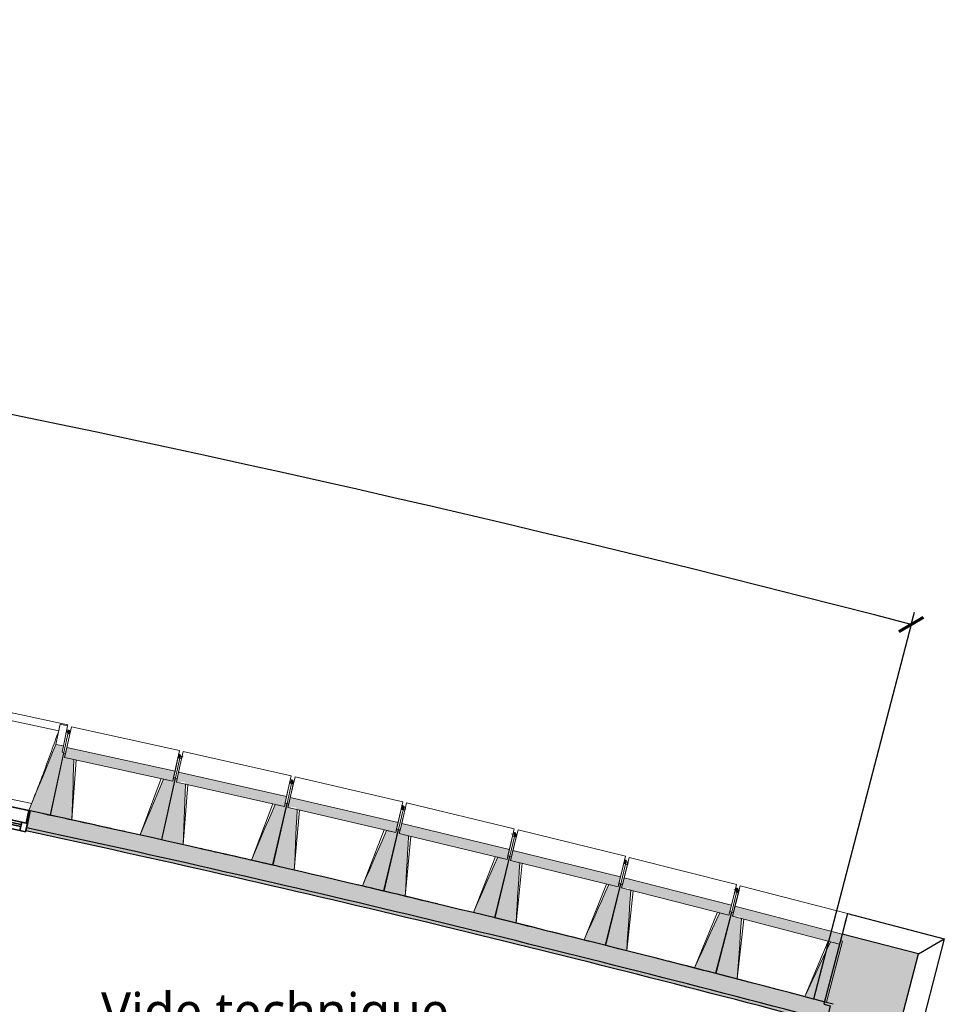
# Model space of a CAD drawing. Header units: centimetres. Extents: x -3926 to 10306, y -31136 to 469.
# Tile 129 of 148: x 760 to 1486, y -1871 to -1098. Entities that reach past the tile are written whole.
import ezdxf

# ---------------------------------------------------------------- set-up
doc = ezdxf.new("R2010")
doc.units = ezdxf.units.CM
doc.linetypes.add('Tiret_2_', pattern=[0.25, 0.125, -0.125])
for name, color, linetype, lineweight in [('0-1', 7, 'Continuous', 5), ('COTGEN', 7, 'Continuous', 30), ('COTGEN-50', 7, 'Continuous', 30), ('MENUISERIES', 7, 'Continuous', 18), ('MENUISERIES-1', 7, 'Continuous', 25), ('MUR', 7, 'Continuous', 25), ('MUR_C', 7, 'Continuous', 25), ('OSSATURE', 7, 'Continuous', 18), ('OSSATURE_C', 7, 'Continuous', 18), ('SOL', 7, 'Continuous', 25)]:
    doc.layers.add(name, color=color, linetype=linetype, lineweight=lineweight)
doc.layers.add('A-ANNO-NPLT', color=7, linetype='Continuous', lineweight=25, plot=False)
for name, color, linetype, lineweight, true_color in [('A-GLAZ-GLAS', 7, 'Continuous', 25, 0x5c63b1), ('ANNOTATIONS-6', 4, 'Tiret_2_', 100, 0x00ffff), ('HACHURE-1', 7, 'Continuous', 25, 0x787878), ('HACHURE_C-1', 6, 'Continuous', 25, 0xff00ff), ('HACHURE_C-2', 6, 'Continuous', 5, 0xff00ff), ('MENUISERIES-2', 7, 'Continuous', 25, 0x5c63b1), ('MUR-1', 5, 'Continuous', 25, 0x0000ff), ('MUR_C-1', 6, 'Continuous', 25, 0xff00ff), ('OSSATURE-1', 7, 'Continuous', 5, 0x787878), ('TITRARCHI-1', 1, 'Continuous', 30, 0xff0000)]:
    doc.layers.add(name, color=color, linetype=linetype, lineweight=lineweight, true_color=true_color)
doc.styles.add('Trebuchet MS', font='trebuc.ttf', dxfattribs={"height": 30})
doc.styles.add('Trebuchet MS_1', font='trebuc.ttf', dxfattribs={"height": 12})
doc.dimstyles.new('Cotes_linéaires', dxfattribs={"dimscale": 30.48, "dimtxt": 12.371411, "dimasz": 0.520833, "dimexe": 0.328084, "dimexo": 0, "dimgap": 0.246063, "dimtad": 1, "dimlfac": 0.01, "dimrnd": 0.01, "dimzin": 0, "dimdsep": 46, "dimtxsty": 'Trebuchet MS_1', "dimblk1": 'OBLIQUE', "dimblk2": 'OBLIQUE', "dimsah": 1, "dimcen": 0.09, "dimazin": 0, "dimtfac": 1, "dimtdec": 4, "dimtix": 1, "dimtmove": 0, "dimatfit": 3, "dimfxl": 1, "dimtvp": 1, "dimtfill": 1, "dimtolj": 1, "dimtzin": 0, "dimarcsym": 2})

# ---------------------------------------------------------------- blocks, each defined once
blk = doc.blocks.new('XXX_VIDE FENETRE - 550-V24-2021_015_1113_DCE_1_100_N0_cloison')
at = {"layer": 'A-ANNO-NPLT'}
for p, q in [((-28.5, 0), (-28.5, -10)), ((-27.5, 0), (-28.5, 0)), ((-27.5, -10), (-27.5, 0)), ((28.5, 0), (27.5, 0)), ((27.5, 0), (27.5, -10)), ((28.5, -10), (28.5, 0)), ((-28.5, -10), (-27.5, -10)), ((-24, -10), (-28.5, -10)), ((-28.5, -10), (-28.5, -16.75)), ((-24, -16.75), (-24, -10)), ((24, -10), (24, -16.75)), ((28.5, -10), (24, -10)), ((27.5, -10), (28.5, -10)), ((28.5, -16.75), (28.5, -10)), ((-28.5, -16.75), (-24, -16.75)), ((24, -16.75), (28.5, -16.75))]:
    blk.add_line(p, q, dxfattribs=at)
at = {"layer": 'A-GLAZ-GLAS'}
for p, q in [((24, -12), (-24, -12)), ((-24, -12), (-24, -13.5)), ((-24, -13.5), (24, -13.5)), ((24, -13.5), (24, -12))]:
    blk.add_line(p, q, dxfattribs=at)
at = {"layer": 'MENUISERIES-1'}
for p, q in [((-27.5, 0), (-27.5, -10)), ((27.5, 0), (-27.5, 0)), ((0, 0), (28.5, 0)), ((27.5, -10), (27.5, 0)), ((28.5, 0), (28.5, -10)), ((-28.5, -10), (-28.5, -0.25)), ((28.5, -10), (-28.5, -10)), ((-28.5, -16.75), (-28.5, -10)), ((-28.5, -10), (28.5, -10)), ((-27.5, -10), (27.5, -10)), ((-24, -10), (-24, -16.75)), ((24, -10), (-24, -10)), ((24, -16.75), (24, -10.03)), ((28.5, -10), (28.5, -16.75)), ((28.5, -16.75), (-28.5, -16.75)), ((-24, -16.75), (24, -16.75))]:
    blk.add_line(p, q, dxfattribs=at)
at = {"layer": 'MENUISERIES-2'}
for p, q in [((-24, -13.5), (-24, -12)), ((-24, -12), (24, -12)), ((24, -13.5), (-24, -13.5)), ((24, -12), (24, -13.5))]:
    blk.add_line(p, q, dxfattribs=at)
blk = doc.blocks.new('B02_ARC_rvt-1-2021_015_1113_DCE_1_100_N0_cloison')
at = {"layer": 'HACHURE_C-1'}
h = blk.add_hatch(color=256, dxfattribs=at)
h.paths.add_polyline_path([(1379.23, -1882.57), (1379.86, -1880.15), (1256.8, -1848.21), (1134.09, -1817.55), (1011.1, -1788.03), (887.84, -1759.64), (764.86, -1732.5), (764.33, -1734.94), (888.4, -1762.33), (1011.67, -1790.73), (1134.68, -1820.27), (1257.42, -1850.94), (1369.91, -1880.15)])
h.paths.add_polyline_path([(708.59, -1723.03), (709.12, -1720.59), (677.25, -1713.89), (676.72, -1716.33), (708.49, -1723.01)])
h.paths.add_polyline_path([(620.89, -1704.78), (621.43, -1702.34), (589.78, -1695.9), (589.29, -1698.35), (620.83, -1704.77)])
h.paths.add_polyline_path([(533.4, -1687.17), (533.88, -1684.72), (522.06, -1682.38), (521.58, -1684.83), (533.27, -1687.14)])
h.paths.add_polyline_path([(511.57, -1682.87), (512.05, -1680.41), (502.02, -1678.45), (501.55, -1680.9), (510.96, -1682.75)])
h.paths.add_polyline_path([(445.58, -1670.08), (446.05, -1667.63), (435.4, -1665.59), (434.93, -1668.05), (445.45, -1670.06)])
h.paths.add_polyline_path([(433.7, -1667.82), (434.17, -1665.36), (433.87, -1665.33), (433.39, -1667.76), (433.54, -1667.79)])
blk.add_hatch(color=256, dxfattribs=at).paths.add_polyline_path([(1239.45, -2482.27), (1398.73, -1871.19), (1385.68, -1867.73), (1226.39, -2478.86), (1229.71, -2479.73)])
at = {"layer": 'HACHURE_C-2'}
h = blk.add_hatch(color=256, dxfattribs=at)
h.paths.add_polyline_path([(1382.28, -1880.79), (1385.68, -1867.73), (1379.86, -1866.21), (1257.42, -1834.44), (1132.24, -1803.22), (1011.1, -1774.18), (887.84, -1745.82), (767.75, -1719.31), (764.86, -1732.5), (891.38, -1760.45), (1014.77, -1788.9), (1137.88, -1818.49), (1260.72, -1849.22), (1381.07, -1880.47)])
h.paths.add_polyline_path([(709.12, -1720.59), (712, -1707.4), (680.13, -1700.7), (677.25, -1713.89), (708.59, -1720.48)])
h.paths.add_polyline_path([(621.43, -1702.34), (624.31, -1689.15), (592.4, -1682.66), (589.78, -1695.9), (620.89, -1702.23)])
h.paths.add_polyline_path([(533.88, -1684.72), (536.51, -1671.47), (524.66, -1669.13), (522.06, -1682.38), (533.27, -1684.59)])
h.paths.add_polyline_path([(512.05, -1680.41), (514.65, -1667.17), (504.55, -1665.19), (502.02, -1678.45), (510.96, -1680.2)])
h.paths.add_polyline_path([(446.05, -1667.63), (448.59, -1654.37), (436.49, -1652.06), (433.87, -1665.3), (445.58, -1667.54)])
at = {"layer": 'MUR'}
blk.add_line((764.33, -1734.94), (767.75, -1719.31), dxfattribs=at)
at = {"layer": 'MUR_C-1'}
blk.add_line((767.75, -1719.31), (764.33, -1734.94), dxfattribs=at)
at = {"layer": 'MUR_C-1', "flags": 128}
for points in [[(1385.68, -1867.73), (1384.47, -1867.41), (1383.27, -1867.09)], [(1398.73, -1871.19), (1392.21, -1869.46), (1385.68, -1867.73)]]:
    blk.add_lwpolyline(points, dxfattribs=at)
at = {"layer": 'MUR_C-1'}
for radius, start, end in [(13744.31, 75.180034, 77.819101), (13728.31, 75.179789, 77.819277), (13730.81, 75.179827, 77.819249)]:
    blk.add_arc((-2132.29, -15154.19), radius, start, end, dxfattribs=at)
at = {"layer": 'SOL'}
for start, end in [(77.501959, 77.772586), (77.501959, 77.772586), (76.976348, 77.247444), (76.976348, 77.247444), (76.450671, 76.722302), (76.450671, 76.722302), (75.924915, 76.197161), (75.924915, 76.197161), (75.39906, 75.67202), (75.39906, 75.67202)]:
    blk.add_arc((-2132.29, -15154.19), 13744.31, start, end, dxfattribs=at)
at = {"layer": 'MENUISERIES', "rotation": 347.6686805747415}
blk.add_blockref('XXX_VIDE FENETRE - 550-V24-2021_015_1113_DCE_1_100_N0_cloison', (739.91, -1713.21), dxfattribs=at)
blk = doc.blocks.new('Murs 3 - Murs 1-3190398-2021_015_1113_DCE_1_100_N0_cloison')
at = {"layer": 'HACHURE-1'}
blk.add_hatch(color=256, dxfattribs=at).paths.add_polyline_path([(1449.62, -1893.15), (1465.65, -1831.65), (1405.72, -1816.08), (1391.43, -1871.07), (1396.33, -1872.34), (1394.64, -1878.82), (1446.69, -1892.39)])
at = {"layer": 'MUR'}
for p, q in [((1409.91, -1799.97), (1405.72, -1816.08)), ((1409.91, -1799.97), (1485.96, -1819.74)), ((1465.65, -1831.65), (1485.96, -1819.74)), ((1485.96, -1819.74), (1465.73, -1897.35)), ((1465.73, -1897.35), (1449.62, -1893.15))]:
    blk.add_line(p, q, dxfattribs=at)
at = {"layer": 'MUR_C'}
for p, q in [((1405.72, -1816.08), (1391.43, -1871.07)), ((1465.65, -1831.65), (1405.72, -1816.08)), ((1449.62, -1893.15), (1465.65, -1831.65)), ((1391.43, -1871.07), (1396.33, -1872.34)), ((1396.33, -1872.34), (1394.64, -1878.82)), ((1394.64, -1878.82), (1449.62, -1893.15))]:
    blk.add_line(p, q, dxfattribs=at)
blk = doc.blocks.new('B02_DC_STR_rvt-1-2021_015_1113_DCE_1_100_N0_cloison')
at = {"layer": 'OSSATURE-1'}
for points in [[(783.91, -1722.6), (794.32, -1673.47), (792.85, -1673.16), (793.89, -1668.27), (788.02, -1667.03), (766.79, -1718.98), (777.41, -1721.23)], [(879.9, -1695.92), (881.62, -1688.04), (796.63, -1669.46), (794.9, -1677.34), (874.96, -1694.84)], [(800.56, -1726.4), (802.17, -1678.93), (794.9, -1677.34), (795.52, -1674.53), (794.05, -1674.21), (783.46, -1722.66), (794.9, -1725.16)], [(871.38, -1741.88), (881.98, -1693.43), (880.51, -1693.11), (879.9, -1695.92), (872.63, -1694.33), (854.29, -1738.15), (864.77, -1740.44)], [(967.54, -1715.83), (969.31, -1707.96), (884.44, -1688.82), (882.67, -1696.69), (889.1, -1696.69), (889.1, -1698.14), (960.72, -1714.29)], [(888, -1745.79), (889.93, -1698.33), (882.67, -1696.69), (883.3, -1693.89), (881.84, -1693.56), (870.93, -1741.94), (874.96, -1742.85)], [(1055.05, -1736.3), (1056.87, -1728.44), (972.13, -1708.76), (970.3, -1716.62), (976.59, -1716.62), (976.59, -1718.08), (1047.8, -1734.62)], [(958.73, -1761.73), (969.63, -1713.35), (968.17, -1713.02), (967.54, -1715.83), (960.28, -1714.19), (941.65, -1757.88), (952.3, -1760.28)], [(975.32, -1765.74), (977.55, -1718.3), (970.3, -1716.62), (970.95, -1713.81), (969.49, -1713.47), (958.27, -1761.78), (970.3, -1764.58)], [(1142.42, -1757.34), (1144.3, -1749.5), (1059.68, -1729.26), (1057.81, -1737.11), (1135.18, -1755.61)], [(1045.94, -1782.15), (1057.16, -1733.84), (1055.7, -1733.5), (1055.05, -1736.3), (1047.8, -1734.62), (1028.89, -1778.19), (1039.69, -1780.7)], [(1062.5, -1786.27), (1065.05, -1738.84), (1057.81, -1737.11), (1058.48, -1734.31), (1057.02, -1733.96), (1045.48, -1782.2), (1057.81, -1785.15)], [(1133.01, -1803.13), (1144.55, -1754.9), (1143.09, -1754.55), (1142.42, -1757.34), (1135.18, -1755.61), (1115.99, -1799.06), (1132.24, -1802.95)], [(1149.55, -1807.36), (1152.4, -1759.95), (1145.18, -1758.17), (1145.86, -1755.38), (1144.41, -1755.02), (1132.56, -1803.18), (1145.18, -1806.28)], [(1229.66, -1778.96), (1231.58, -1771.12), (1147.1, -1750.34), (1145.18, -1758.17), (1222.43, -1777.18)], [(1219.95, -1824.68), (1231.8, -1776.52), (1230.34, -1776.16), (1229.66, -1778.96), (1222.43, -1777.18), (1202.96, -1820.5), (1218, -1824.2)], [(1236.46, -1829.02), (1239.62, -1781.63), (1232.41, -1779.8), (1233.11, -1777.01), (1231.66, -1776.64), (1219.49, -1824.73), (1232.41, -1827.99)], [(1316.75, -1801.14), (1318.73, -1793.32), (1234.38, -1771.98), (1232.41, -1779.8), (1238.27, -1779.8), (1238.27, -1781.28), (1309.53, -1799.31)], [(1306.75, -1846.8), (1318.91, -1798.72), (1317.45, -1798.35), (1316.75, -1801.14), (1309.53, -1799.31), (1289.78, -1842.51), (1303.75, -1846.04)], [(1323.23, -1851.24), (1326.7, -1803.87), (1319.49, -1802), (1320.22, -1799.21), (1318.77, -1798.84), (1306.29, -1846.84), (1319.49, -1850.27)], [(1403.7, -1823.88), (1405.72, -1816.08), (1321.52, -1794.19), (1319.49, -1802), (1325.21, -1802), (1325.21, -1803.48), (1396.49, -1822.01)], [(1393.39, -1869.48), (1405.87, -1821.48), (1404.42, -1821.1), (1403.7, -1823.88), (1396.49, -1822.01), (1376.46, -1865.08), (1389.51, -1868.47)]]:
    blk.add_hatch(color=256, dxfattribs=at).paths.add_polyline_path(points)
at = {"layer": 'ANNOTATIONS-6'}
for p, q in [((796.29, -1656.92), (799.23, -1657.56)), ((884.21, -1676.19), (887.14, -1676.85)), ((972, -1696.04), (974.93, -1696.71)), ((1059.66, -1716.44), (1062.58, -1717.14)), ((1147.19, -1737.42), (1150.11, -1738.13)), ((1234.58, -1758.96), (1237.49, -1759.69)), ((1321.83, -1781.07), (1324.74, -1781.82))]:
    blk.add_line(p, q, dxfattribs=at)
at = {"layer": 'OSSATURE'}
for p, q in [((797.41, -1651.66), (712.3, -1633.63)), ((790.26, -1656.34), (716.93, -1640.81)), ((791.35, -1651.3), (788.02, -1667.03)), ((791.34, -1651.32), (791.35, -1651.3)), ((791.35, -1651.3), (797.22, -1652.54)), ((797.22, -1652.54), (793.89, -1668.27)), ((796.63, -1669.46), (800.18, -1653.2)), ((797.41, -1651.66), (797.22, -1652.57)), ((885.17, -1671.78), (800.18, -1653.2)), ((797.65, -1657.74), (794.32, -1673.47)), ((796.18, -1657.43), (794.98, -1663.11)), ((795.52, -1674.53), (798.91, -1658.99)), ((797.65, -1657.74), (796.18, -1657.43)), ((797.45, -1658.67), (798.91, -1658.99)), ((794.98, -1663.11), (792.85, -1673.16)), ((883.91, -1677.57), (880.51, -1693.11)), ((885.17, -1671.78), (881.62, -1688.04)), ((885.37, -1677.89), (881.98, -1693.43)), ((883.91, -1677.57), (885.37, -1677.89)), ((884.44, -1688.82), (888.1, -1672.59)), ((885.34, -1678.04), (886.8, -1678.37)), ((972.97, -1691.72), (888.1, -1672.59)), ((804.06, -1679.34), (800.56, -1726.4)), ((883.3, -1693.89), (886.8, -1678.37)), ((972.97, -1691.72), (969.31, -1707.96)), ((972.13, -1708.76), (975.89, -1692.55)), ((1060.64, -1712.23), (975.89, -1692.55)), ((854.29, -1738.15), (870.74, -1693.92)), ((891.81, -1698.75), (888, -1745.79)), ((971.67, -1697.51), (968.17, -1713.02)), ((973.13, -1697.84), (969.63, -1713.35)), ((970.95, -1713.81), (974.55, -1698.32)), ((971.67, -1697.51), (973.13, -1697.84)), ((973.1, -1697.98), (974.55, -1698.32)), ((713.2, -1701.65), (769.01, -1713.47)), ((766.82, -1718.91), (739.91, -1713.21)), ((941.65, -1757.88), (958.39, -1713.76)), ((1060.64, -1712.23), (1056.87, -1728.44)), ((1059.68, -1729.26), (1063.55, -1713.08)), ((1148.17, -1733.31), (1063.55, -1713.08)), ((979.43, -1718.74), (975.32, -1765.74)), ((1059.3, -1718.01), (1055.7, -1733.5)), ((1060.76, -1718.35), (1057.16, -1733.84)), ((1058.48, -1734.31), (1062.18, -1718.84)), ((1059.3, -1718.01), (1060.76, -1718.35)), ((1060.72, -1718.5), (1062.18, -1718.84)), ((1028.89, -1778.19), (1045.92, -1734.18)), ((1066.92, -1739.29), (1062.5, -1786.27)), ((1146.79, -1739.08), (1143.09, -1754.55)), ((1148.17, -1733.31), (1144.3, -1749.5)), ((1148.25, -1739.43), (1144.55, -1754.9)), ((1145.86, -1755.38), (1149.66, -1739.93)), ((1146.79, -1739.08), (1148.25, -1739.43)), ((1147.1, -1750.34), (1151.08, -1734.18)), ((1148.21, -1739.58), (1149.66, -1739.93)), ((1235.56, -1754.96), (1151.08, -1734.18)), ((1115.99, -1799.06), (1133.3, -1755.16)), ((1235.56, -1754.96), (1231.58, -1771.12)), ((1154.28, -1760.41), (1149.55, -1807.36)), ((1234.14, -1760.72), (1230.34, -1776.16)), ((1235.6, -1761.08), (1231.8, -1776.52)), ((1233.11, -1777.01), (1237.01, -1761.59)), ((1234.14, -1760.72), (1235.6, -1761.08)), ((1234.38, -1771.98), (1238.47, -1755.85)), ((1235.56, -1761.23), (1237.01, -1761.59)), ((1322.81, -1777.18), (1238.47, -1755.85)), ((1202.96, -1820.5), (1220.55, -1776.72)), ((1322.81, -1777.18), (1318.73, -1793.32)), ((1321.52, -1794.19), (1325.71, -1778.08)), ((1409.91, -1799.97), (1325.71, -1778.08)), ((1241.49, -1782.1), (1236.46, -1829.02)), ((1321.35, -1782.93), (1317.45, -1798.35)), ((1322.81, -1783.3), (1318.91, -1798.72)), ((1320.22, -1799.21), (1324.22, -1783.82)), ((1321.35, -1782.93), (1322.81, -1783.3)), ((1322.77, -1783.45), (1324.22, -1783.82)), ((1289.78, -1842.51), (1307.66, -1798.84)), ((1409.91, -1799.97), (1405.72, -1816.08)), ((1328.56, -1804.36), (1323.23, -1851.24)), ((1408.42, -1805.71), (1404.42, -1821.1)), ((1376.46, -1865.08), (1394.62, -1821.53))]:
    blk.add_line(p, q, dxfattribs=at)
at = {"layer": 'OSSATURE', "flags": 128}
blk.add_lwpolyline([(790.26, -1656.34), (790.48, -1655.33), (790.69, -1654.33), (790.91, -1653.33), (791.13, -1652.32), (791.34, -1651.32)], dxfattribs=at)
at = {"layer": 'OSSATURE'}
blk.add_open_spline([(769, -1713.47), (770.56, -1709.54), (772.93, -1703.46), (776.09, -1695.21), (778.73, -1688.22), (781.53, -1680.67), (785.47, -1669.87), (788.36, -1661.76), (790.26, -1656.34)], degree=3, knots=[0.0183438, 0.0183438, 0.0183438, 0.0183438, 0.2222222, 0.3333333, 0.4444444, 0.5833333, 0.7222222, 1, 1, 1, 1], dxfattribs=at)
at = {"layer": 'OSSATURE_C'}
for p, q in [((793.89, -1668.27), (788.02, -1667.03)), ((792.85, -1673.16), (793.89, -1668.27)), ((796.63, -1669.46), (794.9, -1677.34)), ((881.62, -1688.04), (796.63, -1669.46)), ((794.05, -1674.21), (783.46, -1722.66)), ((783.91, -1722.6), (794.32, -1673.47)), ((794.32, -1673.47), (792.85, -1673.16)), ((795.52, -1674.53), (794.05, -1674.21)), ((794.9, -1677.34), (795.52, -1674.53)), ((802.17, -1678.93), (794.9, -1677.34)), ((794.9, -1677.34), (802.17, -1678.93)), ((802.23, -1678.94), (879.9, -1695.92)), ((871.38, -1741.88), (881.98, -1693.43)), ((879.9, -1695.92), (881.62, -1688.04)), ((880.51, -1693.11), (879.9, -1695.92)), ((881.98, -1693.43), (880.51, -1693.11)), ((884.44, -1688.82), (882.67, -1696.69)), ((969.31, -1707.96), (884.44, -1688.82)), ((881.84, -1693.56), (870.93, -1741.94)), ((879.9, -1695.92), (872.63, -1694.33)), ((883.3, -1693.89), (881.84, -1693.56)), ((882.67, -1696.69), (883.3, -1693.89)), ((889.93, -1698.33), (882.67, -1696.69)), ((882.67, -1696.69), (889.93, -1698.33)), ((889.98, -1698.34), (967.54, -1715.83)), ((967.54, -1715.83), (969.31, -1707.96)), ((972.13, -1708.76), (970.3, -1716.62)), ((1056.87, -1728.44), (972.13, -1708.76)), ((969.49, -1713.47), (958.27, -1761.78)), ((958.73, -1761.73), (969.63, -1713.35)), ((967.54, -1715.83), (960.28, -1714.19)), ((968.17, -1713.02), (967.54, -1715.83)), ((969.63, -1713.35), (968.17, -1713.02)), ((970.95, -1713.81), (969.49, -1713.47)), ((970.3, -1716.62), (970.95, -1713.81)), ((977.55, -1718.3), (970.3, -1716.62)), ((970.3, -1716.62), (977.55, -1718.3)), ((766.79, -1718.98), (783.91, -1722.6)), ((783.46, -1722.66), (800.56, -1726.4)), ((977.6, -1718.31), (1055.05, -1736.3)), ((1055.05, -1736.3), (1056.87, -1728.44)), ((1059.68, -1729.26), (1057.81, -1737.11)), ((1144.3, -1749.5), (1059.68, -1729.26)), ((854.29, -1738.15), (871.38, -1741.88)), ((1057.02, -1733.96), (1045.48, -1782.2)), ((1045.94, -1782.15), (1057.16, -1733.84)), ((1055.05, -1736.3), (1047.8, -1734.62)), ((1055.7, -1733.5), (1055.05, -1736.3)), ((1057.16, -1733.84), (1055.7, -1733.5)), ((1058.48, -1734.31), (1057.02, -1733.96)), ((1057.81, -1737.11), (1058.48, -1734.31)), ((1065.05, -1738.84), (1057.81, -1737.11)), ((1057.81, -1737.11), (1065.05, -1738.84)), ((1065.1, -1738.85), (1142.42, -1757.34)), ((870.93, -1741.94), (888, -1745.79)), ((1144.41, -1755.02), (1132.56, -1803.18)), ((1133.01, -1803.13), (1144.55, -1754.9)), ((1142.42, -1757.34), (1144.3, -1749.5)), ((1143.09, -1754.55), (1142.42, -1757.34)), ((1144.55, -1754.9), (1143.09, -1754.55)), ((1145.86, -1755.38), (1144.41, -1755.02)), ((1147.1, -1750.34), (1145.18, -1758.17)), ((1145.18, -1758.17), (1145.86, -1755.38)), ((1231.58, -1771.12), (1147.1, -1750.34)), ((941.65, -1757.88), (958.73, -1761.73)), ((958.27, -1761.78), (975.32, -1765.74)), ((1142.42, -1757.34), (1135.18, -1755.61)), ((1152.4, -1759.95), (1145.18, -1758.17)), ((1145.18, -1758.17), (1229.66, -1778.96)), ((1028.89, -1778.19), (1045.94, -1782.15)), ((1231.66, -1776.64), (1219.49, -1824.73)), ((1219.95, -1824.68), (1231.8, -1776.52)), ((1229.66, -1778.96), (1222.43, -1777.18)), ((1229.66, -1778.96), (1231.58, -1771.12)), ((1230.34, -1776.16), (1229.66, -1778.96)), ((1231.8, -1776.52), (1230.34, -1776.16)), ((1233.11, -1777.01), (1231.66, -1776.64)), ((1234.38, -1771.98), (1232.41, -1779.8)), ((1232.41, -1779.8), (1233.11, -1777.01)), ((1318.73, -1793.32), (1234.38, -1771.98)), ((1045.48, -1782.2), (1062.5, -1786.27)), ((1239.62, -1781.63), (1232.41, -1779.8)), ((1232.41, -1779.8), (1316.75, -1801.14)), ((1316.75, -1801.14), (1318.73, -1793.32)), ((1115.99, -1799.06), (1133.01, -1803.13)), ((1318.77, -1798.84), (1306.29, -1846.84)), ((1306.75, -1846.8), (1318.91, -1798.72)), ((1316.75, -1801.14), (1309.53, -1799.31)), ((1317.45, -1798.35), (1316.75, -1801.14)), ((1318.91, -1798.72), (1317.45, -1798.35)), ((1320.22, -1799.21), (1318.77, -1798.84)), ((1321.52, -1794.19), (1319.49, -1802)), ((1319.49, -1802), (1320.22, -1799.21)), ((1405.72, -1816.08), (1321.52, -1794.19)), ((1132.56, -1803.18), (1149.55, -1807.36)), ((1326.7, -1803.87), (1319.49, -1802)), ((1319.49, -1802), (1403.7, -1823.88)), ((1403.7, -1823.88), (1405.72, -1816.08)), ((1202.96, -1820.5), (1219.95, -1824.68)), ((1219.49, -1824.73), (1236.46, -1829.02)), ((1393.39, -1869.48), (1405.87, -1821.48)), ((1403.7, -1823.88), (1396.49, -1822.01)), ((1404.42, -1821.1), (1403.7, -1823.88)), ((1405.87, -1821.48), (1404.42, -1821.1)), ((1289.78, -1842.51), (1306.75, -1846.8)), ((1306.29, -1846.84), (1323.23, -1851.24)), ((1376.46, -1865.08), (1393.39, -1869.48))]:
    blk.add_line(p, q, dxfattribs=at)
at = {"layer": 'OSSATURE_C', "flags": 128}
for points in [[(788.02, -1667.03), (785.37, -1673.52), (782.71, -1680.01), (780.06, -1686.51), (777.41, -1693), (774.75, -1699.5), (772.1, -1705.99), (769.45, -1712.48), (766.79, -1718.98)], [(800.56, -1726.4), (800.79, -1719.62), (801.02, -1712.84), (801.25, -1706.06), (801.48, -1699.27), (801.71, -1692.49), (801.94, -1685.71), (802.17, -1678.93)], [(872.63, -1694.33), (870.01, -1700.59), (867.39, -1706.85), (864.77, -1713.11), (862.15, -1719.37), (859.53, -1725.63), (856.91, -1731.89), (854.29, -1738.15)], [(888, -1745.79), (888.28, -1739.01), (888.55, -1732.23), (888.83, -1725.45), (889.1, -1718.67), (889.38, -1711.89), (889.65, -1705.11), (889.93, -1698.33)], [(960.28, -1714.19), (957.62, -1720.43), (954.96, -1726.67), (952.3, -1732.91), (949.64, -1739.16), (946.97, -1745.4), (944.31, -1751.64), (941.65, -1757.88)], [(975.32, -1765.74), (975.64, -1758.97), (975.96, -1752.19), (976.27, -1745.41), (976.59, -1738.63), (976.91, -1731.85), (977.23, -1725.08), (977.55, -1718.3)], [(1047.8, -1734.62), (1045.1, -1740.84), (1042.39, -1747.07), (1039.69, -1753.29), (1036.99, -1759.51), (1034.29, -1765.74), (1031.59, -1771.96), (1028.89, -1778.19)], [(1062.5, -1786.27), (1062.86, -1779.49), (1063.23, -1772.72), (1063.59, -1765.94), (1063.96, -1759.17), (1064.32, -1752.39), (1064.68, -1745.61), (1065.05, -1738.84)], [(1135.18, -1755.61), (1132.44, -1761.82), (1129.7, -1768.03), (1126.96, -1774.23), (1124.22, -1780.44), (1121.48, -1786.65), (1118.73, -1792.85), (1115.99, -1799.06)], [(1149.55, -1807.36), (1149.96, -1800.59), (1150.36, -1793.81), (1150.77, -1787.04), (1151.18, -1780.27), (1151.59, -1773.49), (1152, -1766.72), (1152.4, -1759.95)], [(1222.43, -1777.18), (1219.65, -1783.37), (1216.87, -1789.56), (1214.08, -1795.75), (1211.3, -1801.93), (1208.52, -1808.12), (1205.74, -1814.31), (1202.96, -1820.5)], [(1236.46, -1829.02), (1236.91, -1822.25), (1237.36, -1815.48), (1237.81, -1808.71), (1238.27, -1801.94), (1238.72, -1795.17), (1239.17, -1788.4), (1239.62, -1781.63)], [(1309.53, -1799.31), (1306.71, -1805.48), (1303.89, -1811.65), (1301.07, -1817.82), (1298.25, -1823.99), (1295.42, -1830.17), (1292.6, -1836.34), (1289.78, -1842.51)], [(1323.23, -1851.24), (1323.72, -1844.47), (1324.22, -1837.71), (1324.71, -1830.94), (1325.21, -1824.17), (1325.71, -1817.41), (1326.2, -1810.64), (1326.7, -1803.87)], [(1396.49, -1822.01), (1393.63, -1828.16), (1390.77, -1834.32), (1387.91, -1840.47), (1385.04, -1846.62), (1382.18, -1852.77), (1379.32, -1858.92), (1376.46, -1865.08)]]:
    blk.add_lwpolyline(points, dxfattribs=at)
at = {"layer": 'SOL'}
for p, q in [((796.29, -1656.92), (796.18, -1657.43)), ((799.23, -1657.56), (796.29, -1656.92)), ((798.91, -1658.99), (799.23, -1657.56)), ((884.21, -1676.19), (883.91, -1677.57)), ((887.14, -1676.85), (884.21, -1676.19)), ((886.8, -1678.37), (887.14, -1676.85)), ((972, -1696.04), (971.67, -1697.51)), ((974.93, -1696.71), (972, -1696.04)), ((974.55, -1698.32), (974.93, -1696.71)), ((1059.66, -1716.44), (1059.3, -1718.01)), ((1062.58, -1717.14), (1059.66, -1716.44)), ((1062.18, -1718.84), (1062.58, -1717.14)), ((1147.19, -1737.42), (1146.79, -1739.08)), ((1150.11, -1738.13), (1147.19, -1737.42)), ((1149.66, -1739.93), (1150.11, -1738.13)), ((1234.58, -1758.96), (1234.14, -1760.72)), ((1237.49, -1759.69), (1234.58, -1758.96)), ((1237.01, -1761.59), (1237.49, -1759.69)), ((1321.83, -1781.07), (1321.35, -1782.93)), ((1324.74, -1781.82), (1321.83, -1781.07)), ((1324.22, -1783.82), (1324.74, -1781.82)), ((1408.93, -1803.74), (1408.42, -1805.71))]:
    blk.add_line(p, q, dxfattribs=at)
at = {"layer": 'MUR-1'}
blk.add_blockref('Murs 3 - Murs 1-3190398-2021_015_1113_DCE_1_100_N0_cloison', (0, 0), dxfattribs=at)
blk = doc.blocks.new('DIMBLOCK41-2021_015_1113_DCE_1_100_N0_cloison')
at = {"layer": 'COTGEN-50'}
for p, q in [((-2323.02, -1117.45), (-2323.17, -1107.45)), ((-2323.02, -1117.45), (-2318.27, -1427.14)), ((1459.94, -1572.92), (1462.47, -1563.25)), ((1459.94, -1572.92), (1383.27, -1867.09)), ((1459.94, -1572.92), (1459.94, -1572.92))]:
    blk.add_line(p, q, dxfattribs=at)
at = {"layer": 'COTGEN-50', "lineweight": 70}
for p, q in [((-2323.02, -1117.45), (-2315.2, -1109.39)), ((-2323.02, -1117.45), (-2330.83, -1125.51)), ((1459.94, -1572.92), (1469.63, -1567.24)), ((1459.94, -1572.92), (1450.26, -1578.6))]:
    blk.add_line(p, q, dxfattribs=at)
at = {"layer": 'COTGEN-50'}
blk.add_arc((-2106.17, -15253.9), 14138.12, 75.390267, 90.878841, dxfattribs=at)
blk.add_arc((-2106.17, -15253.9), 14138.12, 75.390267, 90.878841, dxfattribs=at)
at = {"layer": 'COTGEN-50', "color": 0, "insert": (-438.27, -1191.48), "char_height": 12, "width": 60.1376, "attachment_point": 1, "rotation": 353.13455, "line_spacing_factor": 1.048425, "style": 'Trebuchet MS_1', "bg_fill": 3, "box_fill_scale": 1.25, "bg_fill_color": 256, "bg_fill_true_color": 13158600, "bg_fill_transparency": 0}
blk.add_mtext('15.49°', dxfattribs=at)
blk = doc.blocks.new('_Oblique')
at = {"color": 0, "linetype": 'ByBlock', "lineweight": -2}
blk.add_line((-0.5, -0.5), (0.5, 0.5), dxfattribs=at)

msp = doc.modelspace()

# ---------------------------------------------------------------- block references
at = {"layer": '0-1'}
for name in ['B02_DC_STR_rvt-1-2021_015_1113_DCE_1_100_N0_cloison', 'B02_ARC_rvt-1-2021_015_1113_DCE_1_100_N0_cloison']:
    msp.add_blockref(name, (0, 0), dxfattribs=at)

# ---------------------------------------------------------------- texts
at = {"layer": 'TITRARCHI-1', "insert": (823.579, -1861.889), "char_height": 30, "width": 361.96191, "attachment_point": 1, "style": 'Trebuchet MS'}
msp.add_mtext('Vide technique ', dxfattribs=at)

# ---------------------------------------------------------------- next in the draw order: dimensions: what is measured, and where the dimension line sits
at = {"layer": 'COTGEN'}
dim = msp.add_angular_dim_3p(base=(214.367, -1307.524), center=(-2106.165, -15253.902), p1=(1383.266, -1867.091), p2=(-2318.266, -1427.137), dimstyle='Cotes_linéaires', override={"dimpost": '<>', "dimfxl": 3727.586726}, dxfattribs=at)
dim.commit()
dim.dimension.update_dxf_attribs({"geometry": 'DIMBLOCK41-2021_015_1113_DCE_1_100_N0_cloison', "text_midpoint": (-414.493, -1203.634)})

doc.saveas('drawing.dxf')
